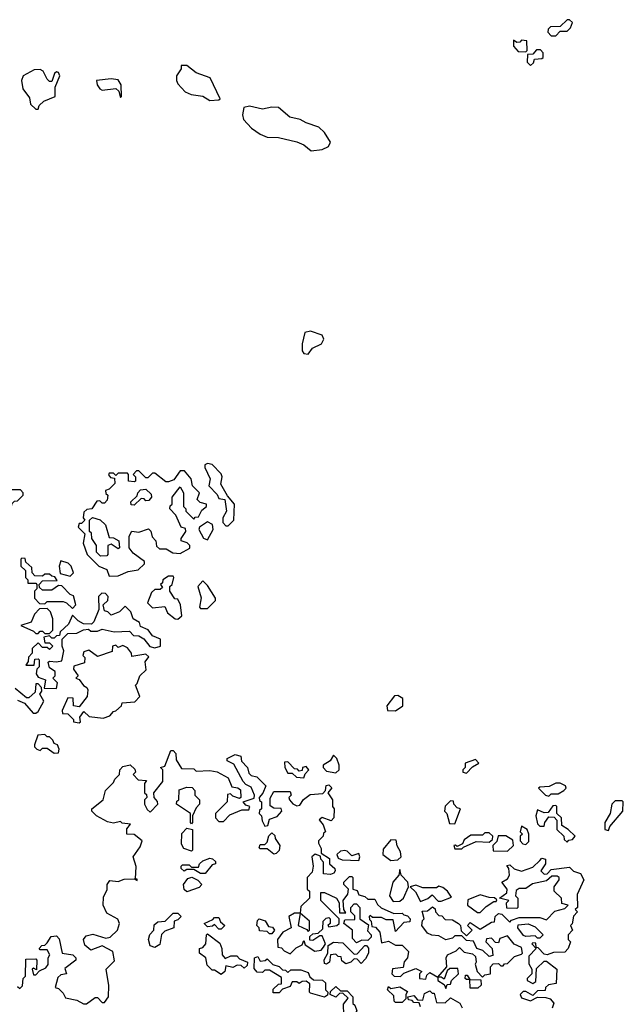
# Model space of a CAD drawing. Extents: x 2323203 to 2567568, y 883585 to 1022917.
# Tile 150 of 256: x 2512735 to 2515370, y 913272 to 917570. Entities that reach past the tile are written whole.
import ezdxf

# ---------------------------------------------------------------- set-up
doc = ezdxf.new("R2010")
doc.units = 0

msp = doc.modelspace()

# ---------------------------------------------------------------- linework, layer by layer
at = {"layer": '0CON10XD'}
for points in [[(2515075, 917500), (2515095, 917520), (2515125, 917520), (2515140, 917535), (2515148.3, 917558.3), (2515135, 917570), (2515125, 917570), (2515095, 917540), (2515051.7, 917538.3), (2515041.7, 917528.3), (2515040, 917515), (2515055, 917500), (2515075, 917500)], [(2514945, 917430), (2514950, 917435), (2514948.3, 917478.3), (2514925, 917480), (2514918.3, 917471.7), (2514905, 917470), (2514890, 917480), (2514890, 917455), (2514911.7, 917431.7), (2514945, 917430)], [(2514965, 917370), (2514978.3, 917381.7), (2514981.7, 917398.3), (2515015, 917400), (2515020, 917405), (2515020, 917425), (2515008.3, 917438.3), (2514991.7, 917438.3), (2514975, 917420), (2514951.7, 917418.3), (2514950, 917385), (2514965, 917370)], [(2512815, 917180), (2512820, 917195), (2512840, 917215), (2512890, 917235), (2512890, 917275), (2512910, 917325), (2512905, 917340), (2512895, 917342.5), (2512887.5, 917335), (2512875, 917300), (2512865, 917300), (2512855, 917310), (2512837.5, 917345), (2512825, 917352.5), (2512798.3, 917351.7), (2512750, 917325), (2512742.5, 917305), (2512748.3, 917268.3), (2512778.3, 917228.3), (2512781.7, 917201.7), (2512805, 917180), (2512815, 917180)], [(2513565, 917217.5), (2513605, 917220), (2513610, 917225), (2513566.4, 917316.4), (2513505, 917337.5), (2513465, 917370), (2513440, 917370), (2513440, 917355), (2513420, 917325), (2513420, 917305), (2513425, 917290), (2513457.5, 917255), (2513483.6, 917243.6), (2513535, 917236.7), (2513565, 917217.5)], [(2513175, 917230), (2513180, 917235), (2513177.5, 917285), (2513165, 917307.5), (2513135, 917312.5), (2513070, 917305), (2513072.5, 917285), (2513085, 917267.5), (2513095, 917262.5), (2513155, 917270), (2513168.3, 917258.3), (2513175, 917230)], [(2514007, 916997), (2514055, 917003.3), (2514083, 917017), (2514092.5, 917035), (2514065, 917077.5), (2514040.7, 917100.7), (2513985, 917120), (2513960, 917135), (2513914.1, 917144.1), (2513865, 917186.7), (2513835, 917188.8), (2513795, 917180), (2513737.5, 917192.5), (2513713, 917187), (2513707.5, 917155), (2513712.5, 917135), (2513747, 917097), (2513785, 917070), (2513815, 917056.7), (2513865, 917056.2), (2513945, 917036.2), (2513975, 917023.3), (2514007, 916997)], [(2513995, 916110), (2514013.9, 916136.1), (2514052.5, 916155), (2514062.5, 916175), (2514055, 916192.5), (2514005, 916210), (2513980, 916205), (2513967.5, 916155), (2513967.5, 916125), (2513975, 916112.5), (2513995, 916110)], [(2513645, 915360), (2513670, 915385), (2513672.5, 915455), (2513641.7, 915491.7), (2513613, 915543), (2513618.8, 915575), (2513615, 915587.5), (2513575, 915627.5), (2513555, 915632.5), (2513543.8, 915626.2), (2513543.3, 915615), (2513566.2, 915565), (2513560, 915535), (2513596.7, 915496.7), (2513605, 915480), (2513630, 915475), (2513637.5, 915425), (2513622.5, 915395), (2513622.5, 915375), (2513635, 915360), (2513645, 915360)], [(2513125, 915140), (2513165, 915142.5), (2513208.3, 915161.7), (2513251.7, 915168.3), (2513280, 915195), (2513280, 915205), (2513230.7, 915240.7), (2513212.5, 915265), (2513212.5, 915315), (2513225, 915337.5), (2513255, 915333.3), (2513297, 915347), (2513307, 915337), (2513313, 915313), (2513330, 915295), (2513331.7, 915271.7), (2513345, 915260), (2513375, 915260), (2513403, 915243), (2513435, 915240), (2513477, 915263), (2513477.5, 915275), (2513466.4, 915286.4), (2513440, 915295), (2513440, 915305), (2513460, 915335), (2513458.3, 915348.3), (2513440, 915355), (2513417, 915407), (2513390, 915435), (2513391.7, 915448.3), (2513400, 915455), (2513400, 915485), (2513435, 915530), (2513450, 915505), (2513450, 915445), (2513460, 915435), (2513460, 915425), (2513495, 915390), (2513501.7, 915398.3), (2513515, 915400), (2513530.7, 915429.3), (2513550, 915445), (2513550, 915455), (2513523, 915463), (2513510, 915475), (2513520, 915505), (2513490, 915535), (2513483.3, 915565), (2513455, 915600), (2513435, 915600), (2513408.3, 915561.7), (2513385, 915552.5), (2513373, 915553), (2513325, 915590), (2513315, 915590), (2513295, 915570), (2513285, 915570), (2513255, 915600), (2513245, 915600), (2513230, 915585), (2513240, 915575), (2513240, 915555), (2513235, 915552.5), (2513210, 915555), (2513210, 915585), (2513205, 915590), (2513165, 915590), (2513155, 915580), (2513145, 915590), (2513125, 915590), (2513123, 915583), (2513131.7, 915571.7), (2513148.3, 915568.3), (2513150, 915545), (2513125, 915520), (2513110, 915515), (2513111.7, 915501.7), (2513120, 915495), (2513117, 915473), (2513105, 915460), (2513095, 915460), (2513085, 915470), (2513071.7, 915468.3), (2513050, 915435), (2513028.3, 915431.7), (2513015, 915420), (2513012.5, 915395), (2513020, 915385), (2513005, 915370), (2512995, 915370), (2512990, 915355), (2513020, 915325), (2513012.5, 915285), (2513030, 915235), (2513080, 915185), (2513115, 915170), (2513125, 915140)], [(2512685, 915430), (2512698.3, 915441.7), (2512701.7, 915458.3), (2512711.7, 915468.3), (2512725, 915470), (2512750, 915495), (2512750, 915505), (2512738.3, 915518.3), (2512695, 915517.5), (2512683, 915507), (2512690, 915495), (2512685, 915430)], [(2513235, 915450), (2513221.7, 915451.7), (2513220, 915465), (2513248.3, 915491.7), (2513250, 915505), (2513261.7, 915518.3), (2513285, 915520), (2513308.3, 915498.3), (2513310, 915485), (2513298.3, 915471.7), (2513285, 915470), (2513278.3, 915478.3), (2513265, 915480), (2513235, 915450)], [(2513088.3, 915228.3), (2513070, 915245), (2513070, 915275), (2513050, 915305), (2513048.3, 915328.3), (2513040, 915335), (2513040, 915385), (2513053, 915397), (2513087, 915387), (2513110, 915365), (2513125, 915310), (2513145, 915307.5), (2513167.5, 915295), (2513170, 915265), (2513165, 915260), (2513135, 915280), (2513120, 915275), (2513120, 915235), (2513115, 915230), (2513088.3, 915228.3)], [(2513555, 915300), (2513580, 915345), (2513576.4, 915366.4), (2513555, 915377.5), (2513520, 915355), (2513517.5, 915345), (2513537, 915307), (2513555, 915300)], [(2512965, 915000), (2512980, 915015), (2512970, 915055), (2512955, 915060), (2512918.3, 915098.3), (2512905, 915100), (2512875, 915080), (2512835, 915080), (2512821.7, 915091.7), (2512820, 915105), (2512835, 915120), (2512898.3, 915121.7), (2512888.3, 915138.3), (2512875, 915140), (2512865, 915150), (2512845, 915150), (2512835, 915140), (2512801.7, 915141.7), (2512790, 915155), (2512788.3, 915178.3), (2512761.7, 915201.7), (2512758.3, 915218.3), (2512745, 915220), (2512740, 915215), (2512740, 915185), (2512760, 915165), (2512760, 915135), (2512770, 915125), (2512770, 915110), (2512805, 915110), (2512810, 915105), (2512810, 915085), (2512800, 915075), (2512800, 915045), (2512821.7, 915021.7), (2512845, 915020), (2512855, 915030), (2512925, 915030), (2512940, 915025), (2512965, 915000)], [(2512955, 915140), (2512970, 915155), (2512960, 915185), (2512947, 915197), (2512915, 915207.5), (2512907.5, 915185), (2512911.7, 915151.7), (2512955, 915140)], [(2513425, 914953.3), (2513443, 914967), (2513437.5, 915015), (2513425, 915040), (2513411.7, 915041.7), (2513390, 915075), (2513390, 915095), (2513400, 915105), (2513407.5, 915135), (2513405, 915140), (2513385, 915140), (2513360, 915125), (2513358.3, 915111.7), (2513350, 915105), (2513358.3, 915091.7), (2513347.5, 915082.5), (2513325, 915082.5), (2513310.7, 915069.3), (2513292.5, 915025), (2513315, 915002.5), (2513368.3, 915008.3), (2513380.7, 914980.7), (2513413.8, 914953.8), (2513425, 914953.3)], [(2513555, 915000), (2513590, 915035), (2513590, 915045), (2513555, 915100), (2513535, 915120), (2513512.5, 915095), (2513526.7, 915046.7), (2513520, 915005), (2513525, 915000), (2513555, 915000)], [(2512895, 914650), (2512900, 914675), (2512880, 914695), (2512890, 914705), (2512890, 914725), (2512865, 914740), (2512860, 914765), (2512865, 914770), (2512895, 914766.7), (2512918.3, 914771.7), (2512927.5, 914815), (2512920, 914835), (2512920, 914865), (2512945, 914890), (2512985, 914892.5), (2513013, 914907), (2513035, 914910), (2513045, 914900), (2513075, 914900), (2513095, 914910), (2513147, 914897), (2513215, 914900), (2513231.7, 914881.7), (2513255, 914880), (2513276.7, 914866.7), (2513303, 914833), (2513325, 914827.5), (2513350, 914835), (2513350, 914865), (2513315, 914880), (2513296.4, 914906.4), (2513261.7, 914921.7), (2513258.3, 914938.3), (2513230, 914955), (2513220, 914985), (2513195, 915010), (2513170, 914985), (2513135, 914970), (2513120, 914985), (2513105, 914990), (2513100, 915015), (2513120, 915035), (2513121.7, 915051.7), (2513110, 915065), (2513093, 915067), (2513078.3, 915051.7), (2513080, 914995), (2513058.3, 914941.7), (2513048.3, 914931.7), (2513013, 914933), (2512990, 914945), (2512965, 914970), (2512948.3, 914931.7), (2512911.7, 914898.3), (2512908.3, 914881.7), (2512895, 914880), (2512885, 914870), (2512875, 914870), (2512865, 914880), (2512840, 914875), (2512845, 914850), (2512865, 914850), (2512880, 914835), (2512865, 914820), (2512855, 914830), (2512835, 914830), (2512815, 914850), (2512790, 914825), (2512790, 914805), (2512773, 914787), (2512771.7, 914768.3), (2512761.7, 914751.7), (2512798.3, 914751.7), (2512801.7, 914778.3), (2512815, 914780), (2512820, 914775), (2512820, 914745), (2512810, 914735), (2512807.5, 914715), (2512815, 914700), (2512848.3, 914688.3), (2512841.7, 914651.7), (2512895, 914650)], [(2512865, 914890), (2512880, 914905), (2512880, 914955), (2512870, 914985), (2512855, 915000), (2512821.7, 914998.3), (2512800, 914975), (2512785, 914940), (2512740, 914925), (2512795, 914900), (2512805, 914890), (2512815, 914890), (2512825, 914900), (2512835, 914900), (2512845, 914890), (2512865, 914890)], [(2512995, 914500), (2513000, 914505), (2512997.5, 914525), (2513015, 914550), (2513038.3, 914528.3), (2513099.3, 914520.7), (2513128.3, 914531.7), (2513145, 914550), (2513155, 914552.5), (2513180, 914575), (2513181.7, 914588.3), (2513238.3, 914591.7), (2513260, 914615), (2513240, 914665), (2513248.3, 914671.7), (2513260, 914705), (2513287.5, 914732.5), (2513283.3, 914766.7), (2513298.3, 914788.3), (2513285, 914800), (2513225, 914790), (2513222.5, 914805), (2513205, 914827.5), (2513185, 914837.5), (2513165, 914830), (2513155, 914840), (2513140, 914835), (2513138.3, 914811.7), (2513075, 914790), (2513037, 914817), (2513015, 914810), (2513010, 914795), (2513020, 914785), (2513018.3, 914761.7), (2512971.7, 914748.3), (2512970, 914735), (2512990, 914705), (2512980, 914695), (2512995, 914690), (2513013.6, 914663.6), (2513027.5, 914655), (2513032.5, 914645), (2513030, 914615), (2512995, 914570), (2512970, 914575), (2512968.3, 914608.3), (2512945, 914610), (2512920, 914555), (2512921.7, 914541.7), (2512945, 914540), (2512970, 914515), (2512970, 914505), (2512995, 914500)], [(2512725, 914600), (2512756.7, 914586.7), (2512793.3, 914543.3), (2512805, 914542.5), (2512815, 914550), (2512840, 914595), (2512822.5, 914625), (2512831.7, 914638.3), (2512830, 914655), (2512815, 914670), (2512805, 914670), (2512802.5, 914635), (2512775, 914610), (2512765, 914610), (2512715, 914650)], [(2514375, 914552.5), (2514407.5, 914575), (2514407, 914607), (2514385, 914620), (2514371.7, 914618.3), (2514337.5, 914575), (2514340, 914555), (2514375, 914552.5)], [(2512885, 914367.5), (2512905, 914370), (2512907.5, 914385), (2512900, 914405), (2512885, 914410), (2512880, 914425), (2512865, 914440), (2512855, 914440), (2512845, 914450), (2512813.6, 914446.4), (2512800, 914405), (2512800, 914395), (2512810, 914385), (2512825, 914380), (2512835, 914390), (2512855, 914390), (2512885, 914367.5)], [(2512725, 913350), (2512735, 913340), (2512747, 913353), (2512750, 913385), (2512760, 913395), (2512761.7, 913468.3), (2512805, 913470), (2512810, 913465), (2512808.3, 913421.7), (2512795, 913430), (2512790, 913425), (2512795, 913400), (2512805, 913400), (2512821.7, 913418.3), (2512849.3, 913430.7), (2512860, 913445), (2512860, 913475), (2512867, 913487), (2512855, 913510), (2512825, 913510), (2512820, 913515), (2512831.7, 913528.3), (2512845, 913530), (2512855, 913540), (2512871.7, 913568.3), (2512895, 913570), (2512907, 913557), (2512920, 913495), (2512967, 913487), (2512980, 913475), (2512980, 913465), (2512931.7, 913428.3), (2512940, 913405), (2512915, 913400), (2512901.7, 913388.3), (2512890, 913345), (2512905, 913340), (2512925, 913320), (2512935, 913300), (2512985, 913290), (2513013.3, 913273.3), (2513026.1, 913273.9), (2513065, 913301.2), (2513075, 913301.2), (2513095, 913280), (2513105, 913280), (2513122.5, 913305), (2513123.6, 913353.6), (2513112.5, 913425), (2513148.8, 913461.2), (2513141.7, 913501.7), (2513095, 913527.5), (2513045, 913507.5), (2513019.3, 913529.3), (2513013.3, 913555), (2513025, 913570), (2513055, 913578), (2513110.7, 913560.7), (2513130, 913565), (2513162.5, 913595), (2513170, 913625), (2513163, 913643), (2513115, 913670), (2513098.8, 913705), (2513100.7, 913739.3), (2513117, 913773), (2513117.5, 913795), (2513128.3, 913811.7), (2513165, 913807.5), (2513191.7, 913818.3), (2513235, 913820), (2513248.3, 913811.7), (2513248.3, 913818.3), (2513240, 913820), (2513243, 913873), (2513230, 913915), (2513260.7, 913959.3), (2513270, 913985), (2513235, 914012.5), (2513202.5, 914015), (2513203, 914037), (2513218.3, 914058.3), (2513183, 914063), (2513175, 914070), (2513145, 914062.5), (2513118.3, 914068.3), (2513070, 914095), (2513050, 914115), (2513050, 914125), (2513100, 914165), (2513110, 914205), (2513145, 914240), (2513150, 914255), (2513170, 914275), (2513172.5, 914295), (2513185, 914310), (2513217, 914317), (2513238.3, 914298.3), (2513240, 914285), (2513230, 914275), (2513251.7, 914251.7), (2513288.3, 914248.3), (2513280, 914235), (2513280, 914195), (2513288.3, 914188.3), (2513290, 914175), (2513280, 914165), (2513280, 914145), (2513291.7, 914121.7), (2513305, 914110), (2513337.5, 914145), (2513337, 914157), (2513322.5, 914175), (2513320, 914195), (2513360, 914245), (2513360, 914295), (2513350, 914305), (2513368.3, 914311.7), (2513395, 914380), (2513405, 914380), (2513417, 914367), (2513418.3, 914338.3), (2513441.7, 914301.7), (2513495, 914300), (2513505, 914290), (2513565, 914292.5), (2513596.4, 914286.4), (2513645, 914260), (2513661.7, 914221.7), (2513687, 914217), (2513698.3, 914208.3), (2513700, 914175), (2513695, 914170), (2513665, 914180), (2513655, 914190), (2513641.7, 914188.3), (2513640, 914155), (2513590, 914105), (2513590, 914085), (2513605, 914070), (2513625, 914070), (2513651.7, 914098.3), (2513705, 914120), (2513735, 914120), (2513740, 914135), (2513721.7, 914141.7), (2513710, 914155), (2513758.3, 914171.7), (2513760, 914185), (2513745, 914220), (2513721.7, 914231.7), (2513710, 914245), (2513669.3, 914319.3), (2513640, 914335), (2513640, 914345), (2513675, 914362.5), (2513700, 914355), (2513703, 914333), (2513730, 914305), (2513735, 914280), (2513745, 914270), (2513770, 914265), (2513810, 914225), (2513797, 914193), (2513780, 914175), (2513781.7, 914161.7), (2513790, 914155), (2513790, 914125), (2513781.7, 914118.3), (2513780, 914105), (2513790, 914095), (2513793, 914073), (2513805, 914050), (2513818.3, 914051.7), (2513825, 914080), (2513858.3, 914091.7), (2513880, 914115), (2513877, 914127), (2513845, 914127.5), (2513828.3, 914138.3), (2513828.3, 914171.7), (2513845, 914200), (2513915, 914200), (2513920, 914185), (2513910, 914175), (2513912.5, 914165), (2513927, 914147), (2513945, 914137.5), (2513958.3, 914141.7), (2513973.6, 914166.4), (2514003, 914187), (2514058.3, 914191.7), (2514070, 914205), (2514073, 914227), (2514085, 914230), (2514097, 914217), (2514080, 914195), (2514100, 914165), (2514100, 914135), (2514107.5, 914125), (2514106.7, 914085), (2514095, 914072.5), (2514055, 914087.5), (2514043, 914077), (2514060, 914055), (2514070, 914025), (2514061.7, 914018.3), (2514060, 914005), (2514040, 913985), (2514040, 913975), (2514051.7, 913951.7), (2514051.7, 913931.7), (2514087.5, 913907.5), (2514087.5, 913885), (2514110, 913865), (2514112.5, 913855), (2514106.4, 913843.6), (2514091.7, 913838.3), (2514061.7, 913841.7), (2514061.7, 913891.7), (2514050, 913905), (2514048.3, 913918.3), (2514025, 913927.5), (2514010, 913915), (2514016.7, 913875), (2514011.7, 913848.3), (2513990, 913825), (2513990, 913775), (2514000, 913765), (2514000, 913735), (2513961.7, 913698.3), (2513960, 913670), (2513935, 913670), (2513910, 913655), (2513920, 913605), (2513883.6, 913586.4), (2513860, 913555), (2513861.7, 913521.7), (2513878.3, 913518.3), (2513890, 913505), (2513915, 913492.5), (2513941.7, 913518.3), (2513968.3, 913531.7), (2513975, 913550), (2513981.7, 913531.7), (2514023, 913503), (2514051.7, 913508.3), (2514061.7, 913521.7), (2514070, 913535), (2514055, 913570), (2514045, 913570), (2514015, 913550), (2514001.7, 913551.7), (2514001.7, 913568.3), (2514015, 913580), (2514038.3, 913581.7), (2514058.3, 913601.7), (2514060, 913635), (2514073, 913647), (2514085, 913650), (2514090, 913645), (2514090, 913625), (2514080, 913615), (2514085, 913610), (2514120, 913615), (2514130, 913625), (2514130, 913645), (2514050, 913725), (2514050, 913760), (2514065, 913760), (2514117.5, 913735), (2514130, 913715), (2514131.7, 913671.7), (2514158.3, 913671.7), (2514150, 913685), (2514147.5, 913725), (2514167, 913753), (2514170, 913775), (2514150, 913795), (2514150, 913805), (2514175, 913830), (2514185, 913830), (2514190, 913825), (2514190, 913775), (2514208.3, 913768.3), (2514215, 913750), (2514241.7, 913741.7), (2514255, 913730), (2514285, 913730), (2514297, 913707), (2514313, 913693), (2514368.3, 913668.3), (2514405, 913670), (2514411.7, 913661.7), (2514428.3, 913658.3), (2514440, 913645), (2514438.3, 913631.7), (2514411.7, 913628.3), (2514375, 913590), (2514365, 913640), (2514335, 913640), (2514315, 913650), (2514275, 913650), (2514265, 913660), (2514260, 913655), (2514261.7, 913641.7), (2514270, 913635), (2514271.7, 913611.7), (2514288.3, 913608.3), (2514307, 913587), (2514315, 913540), (2514345, 913547.5), (2514375, 913530), (2514405, 913530), (2514431.7, 913501.7), (2514427.5, 913475), (2514413, 913457), (2514408.3, 913431.7), (2514363, 913427), (2514360, 913405), (2514370, 913395), (2514396.7, 913393.3), (2514411.7, 913408.3), (2514465, 913427.5), (2514490, 913415), (2514480, 913405), (2514480, 913385), (2514508.3, 913381.7), (2514511.7, 913398.3), (2514525, 913410), (2514560, 913390), (2514560, 913375), (2514588.3, 913358.3), (2514595, 913340), (2514601.7, 913358.3), (2514615, 913360), (2514620, 913375), (2514650, 913405), (2514648.3, 913428.3), (2514612.5, 913427.5), (2514601.7, 913418.3), (2514588.3, 913381.7), (2514575, 913390), (2514560, 913390), (2514600, 913435), (2514596.7, 913475), (2514602, 913488), (2514640, 913505), (2514655, 913520), (2514675, 913500), (2514711.7, 913491.7), (2514725, 913480), (2514727.5, 913455), (2514723, 913447)], [(2514115, 914282.5), (2514130, 914295), (2514130, 914315), (2514120, 914345), (2514105, 914360), (2514090, 914335), (2514060, 914315), (2514060, 914305), (2514075, 914290), (2514115, 914282.5)], [(2513975, 914260), (2513981.7, 914278.3), (2513997.5, 914295), (2513985, 914310), (2513970, 914305), (2513968.3, 914291.7), (2513955, 914290), (2513948.3, 914298.3), (2513935, 914300), (2513905, 914330), (2513891.7, 914328.3), (2513892.5, 914305), (2513905, 914280), (2513925, 914280), (2513943, 914263), (2513975, 914260)], [(2514685, 914280), (2514711.7, 914308.3), (2514740, 914325), (2514725, 914340), (2514680, 914325), (2514680, 914305), (2514670, 914295), (2514670, 914285), (2514685, 914280)], [(2513485, 914060), (2513480, 914065), (2513480, 914105), (2513420, 914145), (2513421.7, 914158.3), (2513430, 914165), (2513431.7, 914208.3), (2513465, 914220), (2513488.3, 914218.3), (2513500, 914205), (2513500, 914185), (2513520, 914165), (2513520, 914145), (2513505, 914130), (2513490, 914095), (2513490, 914065), (2513485, 914060)], [(2515045, 914180), (2515055, 914190), (2515085, 914190), (2515110, 914205), (2515120, 914215), (2515117.5, 914225), (2515095, 914237.5), (2515075, 914237.5), (2515047, 914223), (2515005, 914220), (2515000, 914215), (2515030, 914185), (2515045, 914180)], [(2514635, 914060), (2514660, 914125), (2514645, 914130), (2514630, 914145), (2514628.3, 914158.3), (2514615, 914160), (2514593, 914137), (2514590, 914115), (2514600, 914105), (2514611.7, 914061.7), (2514635, 914060)], [(2515125, 913980), (2515131.7, 913988.3), (2515148.3, 913991.7), (2515160, 914005), (2515130, 914035), (2515101.7, 914051.7), (2515100, 914085), (2515080, 914105), (2515080, 914135), (2515075, 914140), (2515061.7, 914138.3), (2515041.7, 914108.3), (2515025, 914107.5), (2514995, 914120), (2514987.5, 914095), (2514995, 914060), (2515005, 914050), (2515025, 914050), (2515027.5, 914065), (2515045, 914090), (2515068.3, 914088.3), (2515080, 914075), (2515080, 914035), (2515110, 914005), (2515111.7, 913991.7), (2515125, 913980)], [(2515305, 914030), (2515311.7, 914048.3), (2515367.5, 914115), (2515370, 914155), (2515365, 914160), (2515335, 914160), (2515320, 914145), (2515312.5, 914105), (2515290, 914065), (2515290, 914035), (2515305, 914030)], [(2514945, 913970), (2514957, 913983), (2514957.5, 914015), (2514950, 914035), (2514925, 914050), (2514920, 914025), (2514930, 914015), (2514920, 914005), (2514920, 913985), (2514931.7, 913971.7), (2514945, 913970)], [(2513485, 913940), (2513451.7, 913951.7), (2513440.7, 913970.7), (2513443, 914017), (2513465, 914040), (2513490, 914035), (2513490, 913945), (2513485, 913940)], [(2513845, 913927.5), (2513815, 913950), (2513785, 913950), (2513780, 913955), (2513785, 913970), (2513805, 913970), (2513815, 913980), (2513823, 914007), (2513835, 914020), (2513848.3, 914008.3), (2513850, 913995), (2513870, 913965), (2513867, 913943), (2513855, 913930), (2513845, 913927.5)], [(2514665, 913950), (2514671.7, 913958.3), (2514728.3, 913981.7), (2514785, 913980), (2514798.3, 913991.7), (2514800, 914005), (2514785, 914020), (2514765, 914020), (2514755, 914010), (2514705, 914010), (2514675, 913990), (2514668.3, 913971.7), (2514645, 913960), (2514637, 913967), (2514630, 913965), (2514635, 913950), (2514665, 913950)], [(2514865, 913940), (2514890, 913965), (2514888.3, 913988.3), (2514857, 914007), (2514823, 914007), (2514818.3, 913981.7), (2514800, 913965), (2514801.7, 913941.7), (2514865, 913940)], [(2514355, 913900), (2514385, 913902.5), (2514400, 913915), (2514397, 913937), (2514383, 913963), (2514378.3, 913988.3), (2514355, 913990), (2514321.7, 913948.3), (2514320, 913925), (2514355, 913900)], [(2514215, 913900), (2514220, 913915), (2514215, 913930), (2514185, 913920), (2514165, 913940), (2514155, 913942.5), (2514135, 913940), (2514120, 913925), (2514125, 913910), (2514143, 913903), (2514215, 913900)], [(2513545, 913842.5), (2513525, 913842.5), (2513495, 913860), (2513465, 913860), (2513453, 913853), (2513440, 913865), (2513440, 913875), (2513445, 913880), (2513475, 913880), (2513485, 913870), (2513515, 913870), (2513520, 913885), (2513535, 913897.5), (2513565, 913910), (2513577, 913907), (2513590, 913895), (2513590, 913885), (2513575, 913880), (2513545, 913842.5)], [(2514723, 913447), (2514732.5, 913415), (2514755, 913390), (2514765, 913400), (2514790, 913405), (2514790, 913435), (2514801.7, 913448.3), (2514825, 913450), (2514835, 913440), (2514845, 913440), (2514851.7, 913448.3), (2514865, 913450), (2514895, 913480), (2514925, 913490), (2514930, 913495), (2514925, 913520), (2514893.6, 913533.6), (2514865, 913570), (2514831.7, 913558.3), (2514825, 913540), (2514811.7, 913541.7), (2514795, 913560), (2514773, 913557), (2514770, 913545), (2514797.5, 913515), (2514800, 913485), (2514785, 913480), (2514757, 913507), (2514730, 913515), (2514716.7, 913546.7), (2514685, 913550), (2514665, 913570), (2514635, 913570), (2514625, 913560), (2514595, 913552.5), (2514565, 913570), (2514533.6, 913573.6), (2514515, 913582.5), (2514490, 913615), (2514493, 913637), (2514500, 913645), (2514491.7, 913678.3), (2514515, 913680), (2514537.5, 913697.5), (2514548.3, 913688.3), (2514550, 913675), (2514565, 913660), (2514578.3, 913658.3), (2514591.7, 913641.7), (2514625, 913640), (2514650, 913625), (2514660, 913615), (2514661.7, 913591.7), (2514685, 913570), (2514710, 913595), (2514690, 913615), (2514701.7, 913628.3), (2514745, 913600), (2514795, 913630), (2514808.3, 913631.7), (2514810, 913655), (2514825, 913667.5), (2514840, 913665), (2514875, 913630), (2514881.7, 913638.3), (2514915, 913650), (2515005, 913650), (2515035, 913640), (2515071.7, 913678.3), (2515115, 913690), (2515130, 913705), (2515101.7, 913711.7), (2515100, 913735), (2515067.5, 913765), (2515067.5, 913785), (2515090, 913815), (2515090, 913825), (2515081.7, 913831.7), (2515058.3, 913831.7), (2515035, 913810), (2514973, 913797), (2514945, 913777.5), (2514915, 913777.5), (2514901.7, 913768.3), (2514900, 913745), (2514910, 913735), (2514910, 913695), (2514905, 913690), (2514861.7, 913691.7), (2514860, 913715), (2514870, 913725), (2514830, 913735), (2514861.7, 913758.3), (2514862.5, 913775), (2514840, 913805), (2514865, 913820), (2514872.5, 913835), (2514870, 913865), (2514861.7, 913878.3), (2514875, 913880), (2514893, 913863), (2514925, 913853.3), (2514975, 913870), (2515005, 913900), (2515015, 913910), (2515030, 913905), (2515030, 913885), (2515010, 913855), (2515025, 913840), (2515038.3, 913841.7), (2515055, 913860), (2515135, 913870), (2515153, 913853), (2515183, 913843), (2515197.5, 913815), (2515168.3, 913751.7), (2515170, 913695), (2515160, 913685), (2515170, 913675), (2515153, 913657), (2515147, 913623), (2515140, 913615), (2515147.5, 913595), (2515130, 913575), (2515130, 913555), (2515140, 913545), (2515130, 913515), (2515115, 913500), (2515065, 913497.5), (2515038.3, 913488.3), (2515025, 913490), (2514998.3, 913518.3), (2514990, 913520), (2514988.3, 913538.3), (2514975, 913540), (2514970, 913535), (2514990, 913515), (2514958.3, 913481.7), (2514958.3, 913448.3), (2514970, 913425), (2514970, 913405), (2514950, 913385), (2514950, 913375), (2514975, 913362.5), (2514988.3, 913371.7), (2514991.7, 913428.3), (2515025, 913460), (2515035, 913460), (2515080, 913425), (2515077, 913363), (2515043, 913357), (2515030, 913345), (2515028.3, 913331.7), (2514995, 913330), (2514975, 913310), (2514945, 913327.5), (2514933, 913327), (2514920, 913315), (2514925, 913300), (2514965, 913287.5), (2514995, 913302.5), (2515031.7, 913301.7), (2515050, 913295), (2515067, 913277), (2515060, 913255)], [(2513465, 913762.5), (2513453, 913773), (2513450, 913795), (2513469.3, 913820.7), (2513487, 913827), (2513513, 913813), (2513530, 913795), (2513518.3, 913781.7), (2513465, 913762.5)], [(2514365, 913720), (2514395, 913722.5), (2514410, 913735), (2514432.5, 913785), (2514430, 913805), (2514400, 913835), (2514395, 913860), (2514390, 913835), (2514363.3, 913805), (2514350, 913745), (2514365, 913720)], [(2514485, 913720), (2514517, 913733), (2514535, 913750), (2514561.7, 913721.7), (2514575, 913722.5), (2514620, 913740), (2514602.5, 913765), (2514581.7, 913781.7), (2514565, 913787.5), (2514555, 913780), (2514495, 913780), (2514465, 913792.5), (2514440, 913785), (2514463, 913763), (2514485, 913720)], [(2514745, 913672.5), (2514770.7, 913699.3), (2514805, 913720), (2514815, 913720), (2514818.3, 913728.3), (2514807, 913737), (2514785, 913737.5), (2514745, 913750), (2514691.7, 913728.3), (2514690, 913705), (2514733, 913673), (2514745, 913672.5)], [(2514205, 913540), (2514188.3, 913558.3), (2514187.5, 913595), (2514150, 913625), (2514155, 913640), (2514198.3, 913641.7), (2514198.3, 913658.3), (2514180, 913675), (2514180, 913695), (2514195, 913710), (2514205, 913710), (2514220, 913695), (2514220, 913645), (2514258.3, 913618.3), (2514253, 913593), (2514270, 913575), (2514270, 913565), (2514255, 913550), (2514228.3, 913551.7), (2514205, 913540)], [(2513325, 913520), (2513305, 913527.5), (2513296.7, 913555), (2513303, 913577), (2513320, 913595), (2513321.7, 913618.3), (2513338.3, 913631.7), (2513370, 913635), (2513405, 913670), (2513425, 913670), (2513440, 913655), (2513425, 913640), (2513410, 913635), (2513407.5, 913605), (2513369.3, 913590.7), (2513353.6, 913576.4), (2513346.7, 913533.3), (2513325, 913520)], [(2513995, 913590), (2514000, 913595), (2514000, 913635), (2513960, 913670), (2513950, 913615), (2513988.3, 913598.3), (2513995, 913590)], [(2513615, 913600), (2513605, 913600), (2513585, 913620), (2513577, 913613), (2513555, 913610), (2513540, 913625), (2513578.3, 913641.7), (2513585, 913650), (2513605, 913650), (2513611.7, 913631.7), (2513630, 913615), (2513615, 913600)], [(2513835, 913580), (2513825, 913580), (2513815, 913590), (2513781.7, 913591.7), (2513780, 913605), (2513770, 913615), (2513773, 913637), (2513780, 913645), (2513806.7, 913636.7), (2513821.7, 913611.7), (2513838.3, 913608.3), (2513847.5, 913595), (2513835, 913580)], [(2515005, 913560), (2514995, 913560), (2514985, 913570), (2514945, 913567.5), (2514935, 913572.5), (2514910, 913605), (2514911.7, 913618.3), (2514955, 913622.5), (2514985, 913610), (2515020, 913575), (2515005, 913560)], [(2513615, 913402.5), (2513585, 913420), (2513575, 913420), (2513553, 913443), (2513547.5, 913475), (2513520, 913495), (2513520, 913515), (2513535, 913520), (2513547.5, 913535), (2513550, 913575), (2513555, 913580), (2513608.3, 913538.3), (2513617.5, 913515), (2513618.3, 913488.3), (2513631.7, 913471.7), (2513657, 913483), (2513683, 913483), (2513695, 913470), (2513730, 913455), (2513728.3, 913441.7), (2513715, 913430), (2513701.7, 913441.7), (2513685, 913442.5), (2513665, 913432.5), (2513635, 913440), (2513630, 913415), (2513615, 913402.5)], [(2514075, 913447.5), (2514065, 913450), (2514063.6, 913466.4), (2514080, 913495), (2514081.7, 913528.3), (2514105, 913543.3), (2514145, 913540), (2514195, 913490), (2514208.3, 913491.7), (2514241.7, 913528.3), (2514248.3, 913528.3), (2514257, 913517), (2514257.5, 913495), (2514245, 913470), (2514225, 913450), (2514208.3, 913468.3), (2514195, 913470), (2514180, 913455), (2514158.3, 913448.3), (2514141.7, 913461.7), (2514138.3, 913478.3), (2514125, 913480), (2514115, 913490), (2514091.7, 913488.3), (2514087.5, 913455), (2514075, 913447.5)], [(2514065, 913302.5), (2514005, 913320), (2514000, 913325), (2514001.7, 913361.7), (2513985, 913372.5), (2513968.3, 913371.7), (2513955, 913362.5), (2513945, 913370), (2513925, 913370), (2513915, 913350), (2513881.7, 913338.3), (2513868.3, 913321.7), (2513841.7, 913321.7), (2513841.7, 913338.3), (2513865, 913360), (2513878.3, 913361.7), (2513878.3, 913388.3), (2513825, 913420), (2513805, 913420), (2513795, 913410), (2513771.7, 913411.7), (2513758.3, 913428.3), (2513760, 913475), (2513775, 913480), (2513785, 913460), (2513807, 913463), (2513815, 913470), (2513840, 913445), (2513867, 913437), (2513881.7, 913421.7), (2513895, 913420), (2513905, 913410), (2513918.3, 913421.7), (2513961.7, 913421.7), (2513995, 913410), (2514001.7, 913391.7), (2514018.3, 913378.3), (2514057, 913377), (2514070, 913365), (2514070, 913335), (2514080, 913325), (2514078.3, 913311.7), (2514065, 913302.5)], [(2514701.7, 913341.7), (2514700, 913380), (2514685, 913380), (2514680, 913385), (2514681.7, 913398.3), (2514688.3, 913398.3), (2514700, 913380), (2514748.3, 913378.3), (2514750, 913355), (2514735, 913342.5), (2514701.7, 913341.7)], [(2514175, 913220), (2514150, 913225), (2514148.3, 913271.7), (2514168.3, 913298.3), (2514145, 913320), (2514131.7, 913318.3), (2514115, 913302.5), (2514090, 913315), (2514091.7, 913328.3), (2514115, 913350), (2514135, 913330), (2514165, 913330), (2514190, 913305), (2514190, 913275), (2514198.3, 913268.3), (2514206.4, 913243.6), (2514198.3, 913231.7), (2514185, 913230), (2514175, 913220)], [(2514405, 913280), (2514375, 913280), (2514370, 913285), (2514368.3, 913308.3), (2514340, 913335), (2514345, 913350), (2514355, 913340), (2514395, 913347.5), (2514428.3, 913328.3), (2514420, 913315), (2514420, 913295), (2514405, 913280)], [(2514485, 913260), (2514478.3, 913278.3), (2514455, 913280), (2514448.3, 913288.3), (2514431.7, 913291.7), (2514430, 913305), (2514455, 913310), (2514471.7, 913291.7), (2514495, 913290), (2514501.7, 913318.3), (2514525, 913330), (2514535, 913320), (2514545, 913320), (2514555, 913280), (2514591.7, 913278.3), (2514615, 913300), (2514656.4, 913276.4), (2514667, 913257)]]:
    msp.add_lwpolyline(points, dxfattribs=at)

doc.saveas('drawing.dxf')
